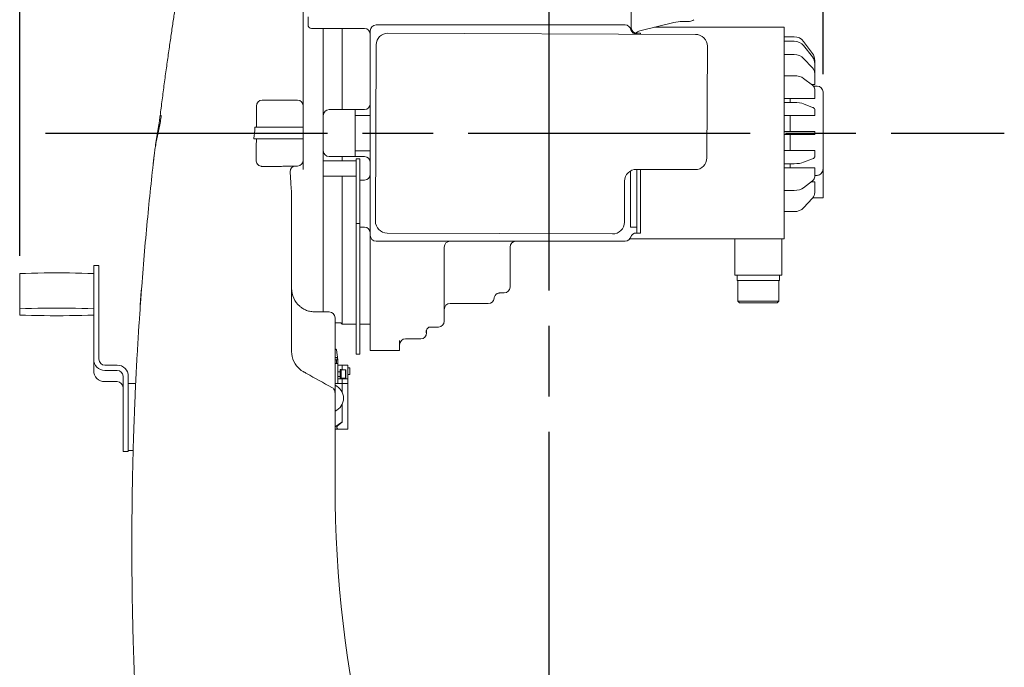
# Model space of a CAD drawing. Header units: millimetres. Extents: x 12388 to 56229, y -202 to 7369.
# Tile 33 of 88: x 18872 to 19711, y 2398 to 2949. Entities that reach past the tile are written whole.
import ezdxf

# ---------------------------------------------------------------- set-up
doc = ezdxf.new("R2010")
doc.units = ezdxf.units.MM
doc.header["$LTSCALE"] = 40
doc.linetypes.add('AM_ISO08W050x2', pattern=[9, 6, -0.75, 1.5, -0.75])
doc.linetypes.add('CENTER', pattern=[2, 1.25, -0.25, 0.25, -0.25])
doc.layers.add('AM_5', color=3, linetype='Continuous', lineweight=25)
doc.layers.add('cen', color=1, linetype='CENTER', lineweight=25)
doc.styles.add('HHI_Dims', font='simplex.shx', dxfattribs={"width": 0.8, "bigfont": 'whgtxt.shx'})
doc.dimstyles.new('HHI_Standard$0', dxfattribs={"dimtxt": 3.5, "dimasz": 3.5, "dimexe": 1, "dimexo": 1, "dimgap": 1.5, "dimtad": 1, "dimdsep": 46, "dimtxsty": 'HHI_Dims', "dimcen": 0, "dimclrd": 1, "dimclre": 1, "dimclrt": 1, "dimadec": 0, "dimazin": 2, "dimtp": 0.1, "dimtm": 0.1, "dimtfac": 0.65, "dimtmove": 0, "dimatfit": 3, "dimldrblk": 'OPEN30', "dimfxl": 1, "dimlwd": -1, "dimlwe": -1, "dimarcsym": 1})

# ---------------------------------------------------------------- blocks, each defined once
blk = doc.blocks.new('*D62')
at = {"layer": 'AM_5', "color": 1, "transparency": 16777216}
for p, q in [((18872.2, 2747.7), (18872.2, 3465.48)), ((19556.2, 2902.25), (19556.2, 3465.48)), ((19503.7, 3450.48), (18924.7, 3450.48))]:
    blk.add_line(p, q, dxfattribs=at)
for points in [[(18924.7, 3459.23), (18924.7, 3441.73), (18872.2, 3450.48)], [(19503.7, 3459.23), (19503.7, 3441.73), (19556.2, 3450.48)]]:
    blk.add_solid(points, dxfattribs=at)
at = {"layer": 'Defpoints', "color": 0, "transparency": 16777216}
for p in [(18872.2, 3450.48), (19556.2, 2887.25), (18872.2, 2732.7)]:
    blk.add_point(p, dxfattribs=at)
at = {"layer": 'AM_5', "color": 1, "transparency": 16777216, "insert": (19214.2, 3499.23), "char_height": 52.5, "attachment_point": 5, "style": 'HHI_Dims'}
blk.add_mtext('684', dxfattribs=at)
blk = doc.blocks.new('_Open30')
at = {"color": 0, "linetype": 'ByBlock', "lineweight": -2}
for p, q in [((-1, 0.268), (0, 0)), ((0, 0), (-1, -0.268)), ((0, 0), (-1, 0))]:
    blk.add_line(p, q, dxfattribs=at)

msp = doc.modelspace()

# ---------------------------------------------------------------- linework, layer by layer
at = {"linetype": 'Continuous', "lineweight": 15}
for p, q in [((19113.703, 2992.307), (19113.703, 2883.297)), ((19392.703, 2988.575), (19392.703, 2942.25)), ((19117.703, 2946.25), (19117.703, 2951.25)), ((19117.703, 2944.25), (19117.703, 2946.25)), ((19175.703, 2944.25), (19176.83, 2944.25)), ((19176.83, 2944.25), (19180.703, 2944.25)), ((19180.703, 2944.25), (19382.703, 2944.25)), ((19382.703, 2944.25), (19386.576, 2944.25)), ((19386.576, 2944.25), (19387.703, 2944.25)), ((19429.12, 2946.354), (19400.278, 2939.144)), ((19442.632, 2947.25), (19436.396, 2947.25)), ((19120.703, 2941.25), (19165.703, 2941.25)), ((19130.703, 2941.25), (19130.703, 2867.25)), ((19146.703, 2941.25), (19146.703, 2872.25)), ((19170.703, 2938.495), (19170.703, 2939.25)), ((19447.733, 2936.193), (19185.735, 2937.242)), ((19392.547, 2940.489), (19392.473, 2940.75)), ((19397.703, 2937.25), (19400.903, 2937.25)), ((19400.903, 2936.381), (19400.903, 2937.25)), ((19412.703, 2942.25), (19479.503, 2942.25)), ((19479.503, 2942.25), (19523.203, 2942.25)), ((19523.203, 2942.25), (19523.203, 2934.25)), ((19523.203, 2934.25), (19523.203, 2928.25)), ((19531.641, 2934.25), (19523.203, 2934.25)), ((19531.641, 2934.25), (19531.659, 2934.25)), ((19170.703, 2772.25), (19170.703, 2932.25)), ((19175.695, 2927.282), (19175.095, 2777.283)), ((19457.313, 2831.154), (19457.693, 2926.153)), ((19531.659, 2930.468), (19523.203, 2930.468)), ((19523.203, 2928.25), (19523.203, 2921.532)), ((19547.224, 2920.06), (19539.662, 2930.221)), ((19547.224, 2917.077), (19539.682, 2926.657)), ((19523.203, 2921.532), (19523.203, 2917.886)), ((19531.659, 2919.03), (19523.203, 2919.03)), ((19523.203, 2917.886), (19523.203, 2913.829)), ((19523.203, 2913.829), (19523.203, 2912.25)), ((19523.203, 2912.25), (19523.203, 2903.41)), ((19547.224, 2907.716), (19539.682, 2915.81)), ((19549.203, 2914.122), (19549.203, 2914.086)), ((19549.203, 2914.086), (19549.203, 2911.429)), ((19549.203, 2911.429), (19549.203, 2910.724)), ((19549.203, 2910.724), (19549.203, 2902.943)), ((19523.203, 2903.41), (19523.203, 2900.91)), ((19531.659, 2901.055), (19523.203, 2901.055)), ((19523.203, 2900.91), (19523.203, 2898.25)), ((19549.203, 2902.943), (19549.203, 2901.638)), ((19549.203, 2901.638), (19549.203, 2893.584)), ((19523.203, 2895.25), (19523.203, 2898.25)), ((19523.203, 2895.25), (19523.203, 2892.25)), ((19547.224, 2892.925), (19539.682, 2898.741)), ((19549.203, 2893.584), (19546.369, 2893.584)), ((19523.203, 2889.25), (19523.203, 2892.25)), ((19523.203, 2889.25), (19523.203, 2886.25)), ((19523.203, 2883.25), (19523.203, 2886.25)), ((19551.203, 2892.25), (19547.977, 2892.25)), ((19549.203, 2889.496), (19549.203, 2887.717)), ((19549.203, 2887.717), (19549.203, 2881.804)), ((19556.203, 2887.25), (19556.203, 2821.939)), ((19078.703, 2880.25), (19108.703, 2880.25)), ((19113.703, 2883.297), (19113.703, 2875.25)), ((19523.203, 2883.25), (19523.203, 2880.25)), ((19549.203, 2881.804), (19523.203, 2881.804)), ((19523.203, 2877.25), (19523.203, 2880.25)), ((19531.659, 2878.303), (19523.203, 2878.303)), ((19523.203, 2877.25), (19523.203, 2827.25)), ((19528.203, 2881.804), (19528.203, 2878.303)), ((19547.224, 2874.152), (19539.682, 2877.121)), ((19073.703, 2857.25), (19073.703, 2875.25)), ((19113.703, 2875.25), (19113.703, 2857.25)), ((19130.703, 2867.25), (19130.703, 2853.25)), ((19156.703, 2872.25), (19135.703, 2872.25)), ((19156.703, 2872.25), (19157.703, 2872.25)), ((19157.703, 2867.25), (19157.703, 2872.25)), ((19157.703, 2872.25), (19161.703, 2872.25)), ((19161.703, 2867.25), (19157.703, 2867.25)), ((19157.703, 2867.25), (19157.703, 2837.25)), ((19161.703, 2872.25), (19165.703, 2872.25)), ((19165.703, 2867.25), (19161.703, 2867.25)), ((19165.703, 2867.25), (19170.703, 2867.25)), ((19549.203, 2872.402), (19549.203, 2870.325)), ((19549.203, 2870.325), (19549.203, 2867.13)), ((19549.203, 2867.13), (19523.203, 2867.13)), ((19528.203, 2867.13), (19528.203, 2853.5)), ((19072.548, 2857.25), (19073.703, 2857.25)), ((19113.703, 2857.25), (19073.703, 2857.25)), ((19113.703, 2857.25), (19113.703, 2847.25)), ((19130.703, 2853.25), (19130.703, 2852.25)), ((19130.703, 2852.25), (19130.703, 2851.25)), ((19130.703, 2851.25), (19130.703, 2837.25)), ((19549.203, 2853.5), (19523.203, 2853.5)), ((19549.203, 2851), (19523.203, 2851)), ((19528.203, 2851), (19528.203, 2837.37)), ((19549.203, 2853.5), (19549.203, 2853.335)), ((19549.203, 2853.335), (19549.203, 2851.164)), ((19549.203, 2851.164), (19549.203, 2851)), ((19073.703, 2847.25), (19113.703, 2847.25)), ((19113.703, 2847.25), (19113.703, 2829.25)), ((19130.703, 2837.25), (19130.703, 2828.709)), ((19157.703, 2837.25), (19161.703, 2837.25)), ((19157.703, 2832.25), (19157.703, 2837.25)), ((19161.703, 2837.25), (19165.703, 2837.25)), ((19165.703, 2837.25), (19170.703, 2837.25)), ((19549.203, 2837.37), (19523.203, 2837.37)), ((19549.203, 2837.37), (19549.203, 2834.163)), ((19549.203, 2834.163), (19549.203, 2832.109)), ((18986.006, 2827.08), (18985.96, 2826.671)), ((19113.703, 2829.25), (19113.703, 2821.203)), ((19158.703, 2828.709), (19130.703, 2828.709)), ((19130.703, 2822.209), (19130.703, 2828.709)), ((19135.703, 2832.25), (19156.703, 2832.25)), ((19146.703, 2832.25), (19146.703, 2828.709)), ((19157.703, 2832.25), (19156.703, 2832.25)), ((19161.703, 2832.25), (19157.703, 2832.25)), ((19158.703, 2830.25), (19161.703, 2830.25)), ((19158.703, 2825.25), (19158.703, 2830.25)), ((19158.703, 2825.25), (19158.703, 2775.25)), ((19165.703, 2832.25), (19161.703, 2832.25)), ((19161.703, 2830.25), (19161.703, 2825.25)), ((19161.703, 2825.25), (19161.703, 2775.25)), ((19523.203, 2824.25), (19523.203, 2827.25)), ((19531.641, 2826.197), (19523.203, 2826.197)), ((19528.203, 2826.197), (19528.203, 2822.696)), ((19547.224, 2830.357), (19539.662, 2827.378)), ((19078.703, 2823.896), (19094.107, 2823.896)), ((19108.703, 2824.25), (19102.457, 2824.25)), ((19103.054, 2809.804), (19102.562, 2819.419)), ((19130.703, 2815.709), (19130.703, 2822.209)), ((19392.189, 2772.25), (19392.189, 2820.029)), ((19397.273, 2821.394), (19447.273, 2821.194)), ((19397.703, 2772.25), (19397.703, 2821.393)), ((19400.903, 2772.25), (19400.903, 2821.38)), ((19400.903, 2821.25), (19433.33, 2821.25)), ((19523.203, 2824.25), (19523.203, 2821.25)), ((19549.203, 2822.696), (19523.203, 2822.696)), ((19523.203, 2818.25), (19523.203, 2821.25)), ((19523.203, 2818.25), (19523.203, 2815.25)), ((19549.203, 2822.696), (19549.203, 2816.761)), ((19556.203, 2821.939), (19556.203, 2797.25)), ((19130.703, 2815.709), (19158.703, 2815.709)), ((19130.703, 2815.709), (19130.703, 2700.127)), ((19146.703, 2815.709), (19146.703, 2689.75)), ((19161.703, 2812.25), (19165.703, 2812.25)), ((19387.093, 2776.435), (19387.233, 2811.434)), ((19523.203, 2812.25), (19523.203, 2815.25)), ((19523.203, 2812.25), (19523.203, 2808.25)), ((19547.224, 2811.594), (19539.662, 2805.759)), ((19549.203, 2810.916), (19546.345, 2810.916)), ((19549.203, 2816.761), (19549.203, 2815.025)), ((19549.203, 2816.281), (19551.203, 2816.281)), ((19549.203, 2810.916), (19549.203, 2802.832)), ((19523.203, 2808.25), (19523.203, 2802.25)), ((19531.641, 2803.445), (19523.203, 2803.445)), ((19523.203, 2802.25), (19523.203, 2792.25)), ((19549.203, 2802.832), (19549.203, 2801.585)), ((19103.703, 2796.331), (19103.703, 2666.555)), ((19523.203, 2792.25), (19523.203, 2790.671)), ((19547.224, 2796.811), (19539.662, 2788.69)), ((19547.224, 2796.784), (19539.682, 2788.69)), ((19547.605, 2797.25), (19556.203, 2797.25)), ((19523.203, 2790.671), (19523.203, 2786.614)), ((19523.203, 2786.614), (19523.203, 2782.968)), ((19531.641, 2785.47), (19523.203, 2785.47)), ((19531.659, 2785.47), (19531.641, 2785.47)), ((19158.703, 2775.25), (19161.703, 2775.25)), ((19158.703, 2770.25), (19158.703, 2775.25)), ((19161.703, 2775.25), (19161.703, 2770.25)), ((19523.203, 2782.968), (19523.203, 2768.023)), ((19158.703, 2767.504), (19158.703, 2770.25)), ((19158.703, 2767.504), (19158.703, 2664.25)), ((19165.703, 2772.25), (19161.703, 2772.25)), ((19161.703, 2770.25), (19161.703, 2767.504)), ((19161.703, 2767.504), (19161.703, 2664.25)), ((19185.055, 2767.243), (19377.053, 2766.475)), ((19396.675, 2772.25), (19392.189, 2772.25)), ((19396.675, 2772.25), (19397.703, 2772.25)), ((19397.703, 2767.25), (19397.242, 2767.25)), ((19397.703, 2767.25), (19397.703, 2772.25)), ((19397.703, 2767.25), (19400.903, 2767.25)), ((19400.903, 2767.25), (19400.903, 2772.25)), ((19523.203, 2768.023), (19523.203, 2762.92)), ((19170.703, 2765.25), (19170.703, 2766.005)), ((19170.703, 2765.25), (19170.703, 2760.639)), ((19170.703, 2687.648), (19170.703, 2760.639)), ((19176.83, 2760.25), (19175.703, 2760.25)), ((19180.703, 2760.25), (19176.83, 2760.25)), ((19382.703, 2760.25), (19180.703, 2760.25)), ((19386.576, 2760.25), (19382.703, 2760.25)), ((19387.703, 2760.25), (19386.576, 2760.25)), ((19523.203, 2762.25), (19391.703, 2762.25)), ((19481.203, 2731.25), (19481.203, 2762.25)), ((19521.203, 2731.25), (19521.203, 2762.25)), ((19523.203, 2762.92), (19523.203, 2762.25)), ((19233.703, 2755.25), (19233.703, 2692.25)), ((19289.703, 2755.25), (19289.703, 2721.25)), ((18939.703, 2739.611), (18935.203, 2739.611)), ((18935.203, 2735.047), (18935.203, 2739.611)), ((18935.203, 2659.834), (18935.203, 2735.047)), ((18939.703, 2739.611), (18939.703, 2735.047)), ((18939.703, 2659.834), (18939.703, 2735.047)), ((18872.203, 2732.699), (18872.203, 2702.813)), ((19481.203, 2731.25), (19521.203, 2731.25)), ((19483.203, 2726.75), (19483.203, 2731.25)), ((19483.203, 2726.75), (19519.203, 2726.75)), ((19483.703, 2726.75), (19483.703, 2709.25)), ((19518.703, 2709.25), (19518.703, 2726.75)), ((19519.203, 2726.75), (19519.203, 2731.25)), ((18975.865, 2719.021), (18975.903, 2719.706)), ((19281.143, 2716.25), (19284.703, 2716.25)), ((19483.703, 2709.25), (19485.203, 2707.75)), ((19483.703, 2709.25), (19501.203, 2709.25)), ((19501.203, 2709.25), (19518.703, 2709.25)), ((19517.203, 2707.75), (19518.703, 2709.25)), ((18872.203, 2697.486), (18872.203, 2702.813)), ((19135.703, 2700.127), (19123.675, 2700.127)), ((19258.703, 2707.25), (19238.703, 2707.25)), ((19271.203, 2707.25), (19258.703, 2707.25)), ((19501.203, 2707.75), (19485.203, 2707.75)), ((19517.203, 2707.75), (19501.203, 2707.75)), ((19140.703, 2695.176), (19140.703, 2634.54)), ((19140.703, 2690.75), (19143.903, 2690.75)), ((19143.903, 2690.75), (19145.703, 2690.75)), ((19145.703, 2690.75), (19146.703, 2689.75)), ((19146.703, 2689.75), (19158.703, 2689.75)), ((19161.703, 2689.75), (19170.703, 2689.75)), ((19170.703, 2677.966), (19170.703, 2687.648)), ((19221.703, 2687.25), (19228.703, 2687.25)), ((19170.703, 2677.966), (19170.703, 2667.25)), ((19195.703, 2675.686), (19195.703, 2667.25)), ((19200.703, 2677.25), (19213.703, 2677.25)), ((19140.828, 2668.6), (19140.703, 2668.6)), ((19142.953, 2659.25), (19141.819, 2667.732)), ((19175.703, 2667.25), (19170.703, 2667.25)), ((19190.703, 2667.25), (19175.703, 2667.25)), ((19195.703, 2667.25), (19190.703, 2667.25)), ((18935.203, 2659.834), (18935.203, 2650.247)), ((19140.703, 2661.25), (19142.453, 2661.25)), ((19140.703, 2659.25), (19141.953, 2659.25)), ((19141.953, 2659.25), (19141.953, 2656.25)), ((19141.953, 2659.25), (19142.953, 2659.25)), ((19142.453, 2659.25), (19142.453, 2661.25)), ((19142.953, 2656.25), (19142.953, 2659.25)), ((19158.703, 2664.25), (19161.703, 2664.25)), ((18955.203, 2654.853), (18944.703, 2654.853)), ((18955.203, 2650.37), (18944.703, 2650.37)), ((19113.79, 2649.246), (19113.746, 2649.269)), ((19143.203, 2656.25), (19140.703, 2656.25)), ((19143.203, 2656.25), (19143.203, 2639.33)), ((19146.753, 2654.95), (19143.203, 2654.95)), ((19144.932, 2649.25), (19143.203, 2649.25)), ((19145.932, 2651.05), (19144.932, 2651.05)), ((19144.932, 2643.45), (19144.932, 2651.05)), ((19145.932, 2643.45), (19145.932, 2651.05)), ((19149.532, 2650.86), (19145.932, 2650.86)), ((19146.753, 2654.95), (19146.753, 2650.86)), ((19146.903, 2654.95), (19146.903, 2650.86)), ((19146.903, 2654.95), (19151.703, 2654.95)), ((19149.932, 2650.46), (19149.532, 2650.86)), ((19149.532, 2650.86), (19149.532, 2643.64)), ((19149.932, 2650.46), (19149.932, 2644.04)), ((19151.703, 2654.95), (19151.703, 2643.33)), ((19153.203, 2652.45), (19151.703, 2652.45)), ((19153.203, 2652.45), (19153.203, 2649.7)), ((19153.203, 2649.7), (19153.203, 2646.95)), ((18960.203, 2595.579), (18960.203, 2645.389)), ((18964.703, 2595.579), (18964.703, 2645.389)), ((19143.203, 2645.25), (19144.932, 2645.25)), ((19146.753, 2643.33), (19143.203, 2643.33)), ((19144.932, 2643.45), (19145.932, 2643.45)), ((19145.932, 2643.64), (19149.532, 2643.64)), ((19146.753, 2643.64), (19146.753, 2643.33)), ((19146.753, 2639.33), (19146.753, 2643.33)), ((19146.903, 2643.64), (19146.903, 2643.33)), ((19146.903, 2643.33), (19146.903, 2639.33)), ((19151.703, 2643.33), (19146.903, 2643.33)), ((19149.532, 2643.64), (19149.932, 2644.04)), ((19151.703, 2646.95), (19153.203, 2646.95)), ((19151.703, 2643.33), (19151.703, 2639.33)), ((18955.203, 2640.783), (18944.703, 2640.783)), ((18970.959, 2639.12), (18964.703, 2639.12)), ((19139.51, 2634.54), (19140.703, 2634.54)), ((19140.703, 2639.33), (19146.753, 2639.33)), ((19140.703, 2634.54), (19140.703, 2631.337)), ((19146.753, 2639.33), (19146.753, 2631.876)), ((19146.903, 2639.33), (19151.703, 2639.33)), ((19146.903, 2639.33), (19146.903, 2631.546)), ((19151.703, 2639.33), (19151.703, 2600.45)), ((19140.703, 2631.337), (19140.703, 2552.25)), ((19146.753, 2621.624), (19146.753, 2606.25)), ((19146.903, 2621.954), (19146.903, 2606.25)), ((19146.603, 2606.25), (19140.703, 2602.402)), ((19140.703, 2600.25), (19147.324, 2600.25)), ((19146.903, 2606.25), (19142.798, 2603.146)), ((19143.703, 2600.45), (19151.703, 2600.45)), ((19146.753, 2606.25), (19146.603, 2606.25)), ((19146.903, 2606.25), (19146.753, 2606.25)), ((18960.203, 2590.163), (18960.203, 2595.579)), ((18964.703, 2595.579), (18964.703, 2590.163)), ((18960.203, 2590.163), (18960.203, 2581.447)), ((18964.703, 2590.163), (18964.703, 2581.447)), ((18964.703, 2589.291), (18964.703, 2588.42)), ((18964.703, 2583.19), (18964.703, 2582.319)), ((18964.703, 2582.319), (18968.825, 2582.319)), ((18964.703, 2582.3), (18968.824, 2582.3)), ((18960.203, 2581.447), (18964.703, 2581.447)), ((18960.203, 2581.428), (18960.203, 2581.447)), ((18960.203, 2581.428), (18964.703, 2581.428)), ((18964.703, 2581.447), (18964.703, 2581.428))]:
    msp.add_line(p, q, dxfattribs=at)
msp.add_line((19218.703, 2682.25), (19218.703, 2684.25))
at = {"linetype": 'Continuous', "lineweight": 15, "flags": 128}
for points in [[(18872.203, 2732.699), (18877.198, 2732.882), (18882.331, 2733.033), (18887.576, 2733.151), (18892.904, 2733.235), (18898.29, 2733.287), (18903.703, 2733.304), (18909.116, 2733.287), (18914.501, 2733.235), (18919.83, 2733.151), (18925.075, 2733.033), (18930.208, 2732.882), (18935.203, 2732.699)], [(18872.203, 2702.813), (18877.198, 2702.996), (18882.331, 2703.147), (18887.576, 2703.265), (18892.904, 2703.35), (18898.29, 2703.401), (18903.703, 2703.418), (18909.116, 2703.401), (18914.501, 2703.35), (18919.83, 2703.265), (18925.075, 2703.147), (18930.208, 2702.996), (18935.203, 2702.813)], [(18935.203, 2697.486), (18930.208, 2697.303), (18925.075, 2697.152), (18919.83, 2697.034), (18914.501, 2696.949), (18909.116, 2696.898), (18903.703, 2696.881), (18898.29, 2696.898), (18892.904, 2696.949), (18887.576, 2697.034), (18882.331, 2697.152), (18877.198, 2697.303), (18872.203, 2697.486)], [(19146.753, 2632.957), (19146.816, 2632.846), (19146.903, 2632.687)], [(19146.903, 2620.813), (19146.816, 2620.654), (19146.753, 2620.543)]]:
    msp.add_lwpolyline(points, dxfattribs=at)
at = {"linetype": 'Continuous', "lineweight": 15}
for centre, radius, start, end in [((19120.703, 2944.25), 3, 180, 270), ((19175.703, 2939.25), 5, 90, 180), ((19387.703, 2939.25), 5, 9.556807, 90), ((19436.396, 2917.25), 30, 90, 104.036243), ((19442.632, 2952.25), 5, 270, 315), ((19165.703, 2936.25), 5, 0, 90), ((19185.695, 2927.242), 10, 89.770672, 179.770672), ((19397.089, 2941.134), 4.578, 193.304688, 275.957108), ((19397.703, 2942.25), 5, 180, 270), ((19402.703, 2929.442), 10, 104.036243, 127.54405), ((19447.693, 2926.193), 10, 359.770672, 89.770672), ((19540.077, 2911.402), 9.126, 0.169594, 38.449212), ((19542.195, 2902.834), 7.008, 0.895406, 44.150839), ((19544.753, 2889.213), 4.459, 3.634157, 56.343802), ((19551.203, 2887.25), 5, 0, 90), ((19078.703, 2875.25), 5, 90, 180), ((19108.703, 2875.25), 5, 0, 90), ((19165.703, 2877.25), 5, 270, 0), ((19135.703, 2867.25), 5, 90, 180), ((19546.771, 2871.647), 2.546, 17.251669, 79.758969), ((19135.703, 2837.25), 5, 180, 270), ((19108.703, 2829.25), 5, 270, 0), ((19165.703, 2827.25), 5, 0, 90), ((19447.313, 2831.194), 10, 269.770672, 359.770672), ((19107.161, 2819.665), 4.606, 95.498626, 183.068267), ((19165.703, 2817.25), 5, 270, 0), ((19397.233, 2811.394), 10, 89.770672, 179.770672), ((19185.095, 2777.243), 10, 179.770672, 269.770672), ((19377.093, 2776.475), 10, 269.770672, 359.770672), ((19165.703, 2767.25), 5, 0, 90), ((19397.242, 2762.25), 5, 90, 162.542397), ((19175.703, 2765.25), 5, 180, 270), ((19238.703, 2755.25), 5, 90, 180), ((19294.703, 2755.25), 5, 90, 180), ((19387.703, 2765.25), 5, 270, 350.443193), ((19123.703, 2720.176), 20, 180, 229.458398), ((19284.703, 2721.25), 5, 270, 0), ((19271.203, 2712.25), 5, 270, 354.282904), ((19135.727, 2695.152), 4.976, 0.28153, 90.27879), ((19238.703, 2702.25), 5, 90, 180), ((19228.703, 2692.25), 5, 270, 0), ((19221.703, 2684.25), 3, 90, 180), ((19200.703, 2672.25), 5, 90, 180), ((19213.703, 2682.25), 5, 270, 0), ((19123.597, 2666.564), 19.894, 180.023857, 231.244502), ((19140.828, 2667.6), 1, 7.614712, 90), ((18944.685, 2659.852), 9.482, 180.10943, 270.109013), ((18944.693, 2659.844), 4.991, 180.10943, 270.109013), ((18944.685, 2650.265), 9.482, 180.10943, 270.109013), ((18955.221, 2645.371), 9.482, 0.10943, 90.109013), ((18955.212, 2645.38), 4.991, 0.10943, 90.109013), ((18955.212, 2635.792), 4.991, 0.10943, 90.109013), ((19135.903, 2626.75), 12, 293.953195, 66.421822), ((19143.703, 2601.95), 1.5, 127.092711, 270), ((19143.703, 2601.95), 4, 334.849337, 337.975687), ((20140.703, 2552.25), 1000, 180, 206.874348)]:
    msp.add_arc(centre, radius, start, end, dxfattribs=at)
for centre, major_axis, ratio, start_param, end_param in [((19531.639, 2924.25), (8.214, 5.706), 0.9997794, 0.0325832, 0.9635), ((19531.661, 2921.009), (10.001, -0.019), 0.9458331, 0.6418413, 1.5727581), ((19531.661, 2911.038), (10.001, -0.005), 0.799159, 0.6404517, 1.5713685), ((19539.203, 2914.086), (0, 10.004), 0.9995834, 4.712389, 5.3523719), ((19531.661, 2895.312), (10.001, -0.002), 0.5742574, 0.640188, 1.5711048), ((19531.661, 2875.371), (10.001, -0.001), 0.2931435, 0.6401057, 1.5710225), ((19068.703, 2893.919), (0, 57.369), 0.0871557, 3.7799832, 4.0189571), ((19531.639, 2829.129), (10.001, -0.001), 0.2931435, 4.7126152, 5.643532), ((19539.203, 2832.109), (10, 0), 0.2932882, 5.6432024, 6.2831853), ((19539.203, 2815.025), (10, 0), 0.574541, 5.6432024, 6.2831853), ((19531.639, 2809.188), (10.001, -0.002), 0.5742574, 4.7126975, 5.6436143), ((19539.203, 2801.585), (10, 0), 0.7995537, 5.6432024, 6.2831853), ((19531.639, 2793.462), (10.001, -0.005), 0.799159, 4.7129612, 5.643878), ((19531.661, 2793.462), (10.001, 0.005), 0.799159, 4.7118168, 5.6427336)]:
    msp.add_ellipse(centre, major_axis=major_axis, ratio=ratio, start_param=start_param, end_param=end_param, dxfattribs=at)
for points, knots in [([(19004.915, 2960.446), (19004.681, 2958.947), (19004.176, 2955.726), (19003.374, 2950.527), (19002.518, 2944.915), (19001.644, 2939.107), (19000.755, 2933.124), (18999.854, 2926.975), (18998.946, 2920.675), (18998.031, 2914.237), (18997.116, 2907.687), (18996.203, 2901.035), (18995.294, 2894.293), (18994.388, 2887.459), (18993.488, 2880.542), (18992.617, 2873.736), (18992.052, 2869.22), (18991.78, 2867.048)], [0, 0, 0, 0, 0.0585626, 0.1259338, 0.1933982, 0.2609441, 0.3285584, 0.3962272, 0.4639365, 0.5316713, 0.5993979, 0.6667942, 0.7342126, 0.8017724, 0.8694461, 0.9372033, 1, 1, 1, 1]), ([(19170.703, 2932.25), (19170.703, 2932.999), (19170.703, 2935.084), (19170.703, 2937.162), (19170.703, 2938.495)], [0, 0, 0, 0, 0.35901389, 1, 1, 1, 1]), ([(19397.564, 2936.58), (19397.568, 2936.569), (19397.587, 2936.515), (19397.579, 2936.448), (19397.573, 2936.394)], [0, 0, 0, 0, 0.2055863, 1, 1, 1, 1]), ([(18992.767, 2867.195), (18992.767, 2867.195), (18992.55, 2865.425), (18992.025, 2861.883), (18991.018, 2856.564), (18989.867, 2851.251), (18988.726, 2846.031), (18987.719, 2840.923), (18987.212, 2837.592), (18987.019, 2835.929), (18987.019, 2835.929)], [0, 0, 0, 0, 0.0000019, 0.1671151, 0.3342604, 0.5048019, 0.6753527, 0.8372754, 0.9999981, 1, 1, 1, 1]), ([(18991.814, 2867.044), (18991.803, 2867.058), (18991.759, 2867.118), (18992.046, 2867.178), (18992.527, 2867.189), (18992.767, 2867.195)], [0, 0, 0, 0, 0.1315637, 0.5657819, 1, 1, 1, 1]), ([(18991.701, 2867.059), (18991.514, 2865.595), (18991.051, 2861.967), (18990.161, 2856.103), (18989.028, 2849.382), (18988.212, 2844.306), (18987.831, 2841.463), (18987.763, 2840.957)], [0, 0, 0, 0, 0.1681503, 0.4167122, 0.6732061, 0.9418016, 1, 1, 1, 1]), ([(19071.682, 2847.849), (19071.679, 2847.815), (19071.655, 2847.616), (19071.631, 2847.416), (19071.611, 2847.25)], [0, 0, 0, 0, 0.1673829, 1, 1, 1, 1]), ([(19073.703, 2847.25), (19073.674, 2847.25), (19073.601, 2847.25), (19072.996, 2847.25), (19072.183, 2847.25), (19071.671, 2847.25), (19071.611, 2847.25)], [0, 0, 0, 0, 0.2285274, 0.590371, 0.952249, 1, 1, 1, 1]), ([(19073.703, 2847.25), (19073.683, 2841.832), (19073.661, 2835.806), (19073.567, 2829.782), (19073.558, 2829.174)], [0, 0, 0, 0, 0.8991712, 1, 1, 1, 1]), ([(18996.395, 2094.846), (18996.057, 2097.246), (18995.339, 2102.34), (18994.236, 2110.353), (18993.15, 2118.408), (18992.011, 2127.046), (18991.148, 2133.743), (18990.507, 2138.804), (18990.173, 2141.463), (18989.826, 2144.246), (18989.449, 2147.296), (18989.055, 2150.506), (18988.495, 2155.12), (18988.026, 2159.043), (18987.641, 2162.304), (18987.512, 2163.394), (18987.387, 2164.463), (18987.268, 2165.476), (18987.128, 2166.678), (18986.913, 2168.535), (18986.565, 2171.549), (18986.064, 2175.943), (18985.416, 2181.719), (18984.75, 2187.776), (18984.15, 2193.345), (18982.958, 2204.582), (18981.04, 2223.551), (18978.525, 2250.914), (18976.761, 2272.479), (18975.725, 2286.19), (18975.318, 2291.729), (18974.961, 2296.708), (18974.605, 2301.786), (18974.252, 2306.97), (18973.9, 2312.261), (18973.286, 2321.781), (18972.434, 2335.855), (18971.407, 2354.809), (18970.458, 2374.839), (18969.608, 2395.944), (18968.854, 2418.921), (18968.242, 2443.843), (18967.933, 2463.796), (18967.805, 2477.191), (18967.759, 2483.448), (18967.728, 2489.297), (18967.708, 2495.341), (18967.7, 2502.274), (18967.715, 2512.864), (18967.793, 2526.569), (18967.975, 2542.469), (18968.222, 2557.26), (18968.518, 2570.941), (18968.847, 2583.512), (18969.194, 2594.973), (18969.547, 2605.325), (18969.853, 2613.492), (18970.107, 2619.87), (18970.355, 2625.817), (18970.658, 2632.732), (18971.021, 2640.542), (18971.4, 2648.219), (18971.784, 2655.621), (18972.172, 2662.755), (18972.562, 2669.624), (18972.961, 2676.375), (18973.389, 2683.338), (18974.356, 2698.46), (18975.979, 2721.422), (18978.429, 2751.566), (18981.098, 2780.64), (18983.929, 2808.649), (18986.002, 2826.949), (18987.018, 2835.926)], [0, 0, 0, 0, 0.0097893, 0.0207844, 0.0328417, 0.0429201, 0.0564128, 0.0604784, 0.0637857, 0.0673703, 0.0719354, 0.0763266, 0.0805445, 0.0908486, 0.0923587, 0.0938393, 0.0952903, 0.0967119, 0.0979633, 0.1001763, 0.1042574, 0.1102066, 0.1180239, 0.1277092, 0.1347941, 0.1406237, 0.1733046, 0.2117127, 0.2514728, 0.2605843, 0.2671715, 0.2738734, 0.2807174, 0.2877035, 0.2948316, 0.3021018, 0.3261794, 0.3516954, 0.3786497, 0.4070423, 0.4368733, 0.4713486, 0.5075643, 0.517337, 0.52536, 0.5327965, 0.5409195, 0.5497291, 0.5607543, 0.583617, 0.6049894, 0.6248717, 0.6432638, 0.6601657, 0.6755775, 0.689499, 0.7019304, 0.7085299, 0.7152414, 0.72593, 0.7364398, 0.7467708, 0.7569229, 0.766331, 0.7755802, 0.7846704, 0.7936016, 0.8037158, 0.8457778, 0.8864372, 0.9256939, 0.9635482, 1, 1, 1, 1]), ([(18986.024, 2827.241), (18986.192, 2828.721), (18986.502, 2831.454), (18986.819, 2834.205), (18986.965, 2835.466)], [0, 0, 0, 0, 0.5414787, 1, 1, 1, 1]), ([(19073.558, 2829.174), (19073.558, 2829.169), (19073.549, 2828.581), (19073.732, 2827.404), (19074.562, 2825.844), (19075.895, 2824.613), (19077.37, 2823.978), (19078.355, 2823.917), (19078.703, 2823.896)], [0, 0, 0, 0, 0.0018303, 0.2160091, 0.4283202, 0.6387304, 0.8722967, 1, 1, 1, 1]), ([(19094.107, 2823.896), (19095.499, 2823.949), (19098.283, 2824.055), (19101.066, 2824.185), (19102.457, 2824.25)], [0, 0, 0, 0, 0.49994, 1, 1, 1, 1]), ([(19556.203, 2821.939), (19556.17, 2821.442), (19556.095, 2820.29), (19555.378, 2818.581), (19554.077, 2817.148), (19552.569, 2816.386), (19551.59, 2816.311), (19551.203, 2816.281)], [0, 0, 0, 0, 0.1781191, 0.4131492, 0.6490955, 0.8613646, 1, 1, 1, 1]), ([(19103.703, 2796.331), (19103.669, 2798.567), (19103.6, 2803.047), (19103.236, 2807.549), (19103.054, 2809.804)], [0, 0, 0, 0, 0.4992564, 1, 1, 1, 1]), ([(19170.703, 2766.005), (19170.703, 2766.357), (19170.703, 2767.58), (19170.703, 2769.647), (19170.703, 2771.382), (19170.703, 2772.25)], [0, 0, 0, 0, 0.1683483, 0.5844155, 1, 1, 1, 1]), ([(19392.473, 2763.75), (19392.475, 2763.745), (19392.477, 2763.738), (19392.511, 2763.888), (19392.517, 2763.914)], [0, 0, 0, 0, 0.8272754, 1, 1, 1, 1]), ([(18975.903, 2719.706), (18975.902, 2719.69), (18975.769, 2717.921), (18975.441, 2713.526), (18975.125, 2709.108), (18974.935, 2706.453)], [0, 0, 0, 0, 0.0036722, 0.4014434, 1, 1, 1, 1]), ([(19276.21, 2711.746), (19276.23, 2711.984), (19276.285, 2712.624), (19276.676, 2713.563), (19277.279, 2714.473), (19277.991, 2715.163), (19278.738, 2715.657), (19279.474, 2715.982), (19280.158, 2716.164), (19280.708, 2716.243), (19281.026, 2716.245), (19281.143, 2716.246)], [0, 0, 0, 0, 0.09739614, 0.26165825, 0.40870749, 0.54229594, 0.66382417, 0.77335189, 0.87007827, 0.95248, 1, 1, 1, 1]), ([(19110.703, 2704.844), (19111.582, 2704.173), (19113.365, 2702.811), (19116.505, 2701.343), (19119.972, 2700.323), (19122.427, 2700.193), (19123.675, 2700.127)], [0, 0, 0, 0, 0.2357029, 0.4782623, 0.7347152, 1, 1, 1, 1]), ([(18973.131, 2679.248), (18973.127, 2679.176), (18973.121, 2679.058), (18973.107, 2678.794), (18973.099, 2678.591), (18973.098, 2678.553)], [0, 0, 0, 0, 0.5657623, 0.9205829, 1, 1, 1, 1]), ([(18973.349, 2682.646), (18973.312, 2682.056), (18973.239, 2680.876), (18973.177, 2679.869), (18973.165, 2679.684), (18973.16, 2679.597)], [0, 0, 0, 0, 0.3447226, 0.6897572, 1, 1, 1, 1]), ([(19113.762, 2649.192), (19113.65, 2649.248), (19112.846, 2649.652), (19111.941, 2650.258), (19111.222, 2650.882), (19111.089, 2650.997)], [0, 0, 0, 0, 0.1165787, 0.8377165, 1, 1, 1, 1]), ([(19138.088, 2635.759), (19130.883, 2639.724), (19122.753, 2644.198), (19114.683, 2648.781), (19113.765, 2649.303)], [0, 0, 0, 0, 0.8861555, 1, 1, 1, 1]), ([(19140.671, 2631.426), (19140.672, 2631.636), (19140.674, 2632.239), (19140.382, 2633.213), (19139.821, 2634.277), (19139.023, 2635.123), (19138.413, 2635.611), (19138.079, 2635.752), (19138.076, 2635.754)], [0, 0, 0, 0, 0.11854482, 0.34131278, 0.5670184, 0.79392431, 0.99794385, 1, 1, 1, 1]), ([(19140.658, 2631.861), (19140.673, 2632.077), (19140.731, 2632.892), (19140.715, 2633.842), (19140.703, 2634.54)], [0, 0, 0, 0, 0.2644712, 1, 1, 1, 1])]:
    msp.add_open_spline(points, degree=3, knots=knots, dxfattribs=at)
at = {"layer": 'cen', "linetype": 'AM_ISO08W050x2'}
for p, q in [((19322.703, 3318.232), (19322.703, 1036.554)), ((18894.19, 2852.25), (19710.549, 2852.25))]:
    msp.add_line(p, q, dxfattribs=at)

# ---------------------------------------------------------------- dimensions: what is measured, and where the dimension line sits
at = {"layer": 'AM_5'}
dim = msp.add_linear_dim(base=(18872.203, 3450.485), p1=(19556.203, 2887.25), p2=(18872.203, 2732.699), dimstyle='HHI_Standard$0', override={"dimscale": 15, "dimdec": 1}, dxfattribs=at)
dim.commit()
dim.dimension.update_dxf_attribs({"geometry": '*D62', "text_midpoint": (19214.203, 3499.235)})

doc.saveas('drawing.dxf')
